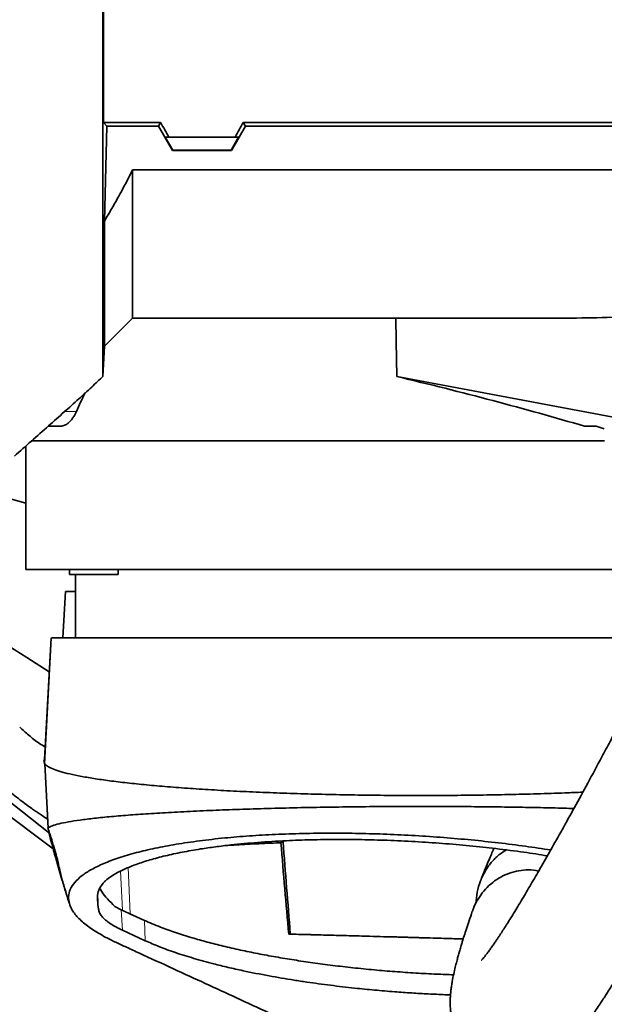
# Model space of a CAD drawing. Header units: millimetres. Extents: x 0 to 14900, y 0 to 10500.
# Tile 43 of 59: x 11061 to 11302, y 5412 to 5817. Entities that reach past the tile are written whole.
import ezdxf

# ---------------------------------------------------------------- set-up
doc = ezdxf.new("R2010")
doc.units = ezdxf.units.MM
doc.header["$LTSCALE"] = 25
doc.styles.add('SLDTEXTSTYLE0', font='TXT', dxfattribs={"width": 0.605})
doc.dimstyles.new('SLDDIMSTYLE1', dxfattribs={"dimtxt": 87.5, "dimasz": 87.5, "dimexe": 0, "dimexo": 0.0625, "dimgap": 21.875, "dimtad": 1, "dimdec": 4, "dimlfac": 25, "dimzin": 12, "dimdsep": 46, "dimtxsty": 'SLDTEXTSTYLE0', "dimsah": 1, "dimcen": 0.09, "dimadec": 1, "dimazin": 3, "dimtfac": 1, "dimtofl": 0, "dimtmove": 0, "dimatfit": 3, "dimfxl": 1, "dimfrac": 2, "dimtolj": 1, "dimtzin": 12, "dimarcsym": 0})

# ---------------------------------------------------------------- blocks, each defined once
blk = doc.blocks.new('_D_7')
at = {"color": 7, "linetype": 'Continuous', "lineweight": 0}
for p, q in [((12304.64, 5821.78), (14452.32, 5821.78)), ((7705.47, 5257.43), (7413.73, 5205.99))]:
    blk.add_line(p, q, dxfattribs=at)
at = {"color": 7, "linetype": 'Continuous', "lineweight": 18}
blk.add_arc((10906.09, 5821.78), 3508.73, 190, 0, dxfattribs=at)
for points in [[(14414.82, 5821.78), (14401.23, 5734.45), (14426.23, 5734.14)], [(7450.66, 5212.5), (7454.65, 5124.2), (7479.21, 5128.85)]]:
    blk.add_solid(points, dxfattribs=at)
at = {"color": 7, "linetype": 'Continuous', "lineweight": 18, "insert": (11078.22, 2427.93), "char_height": 87.5, "attachment_point": 1, "rotation": 5, "style": 'SLDTEXTSTYLE0'}
blk.add_mtext('170°', dxfattribs=at)

msp = doc.modelspace()

# ---------------------------------------------------------------- linework, layer by layer
at = {"color": 7, "linetype": 'Continuous', "lineweight": 35}
for p, q in [((11095.5683088, 5821.7846161), (11095.5683088, 5774.7997615)), ((11096.9974411, 5773.235752), (11095.5683088, 5774.7997615)), ((11119.0990047, 5774.7997615), (11095.5683088, 5774.7997615)), ((11095.9818916, 5734.2107894), (11096.9974411, 5773.235752)), ((11096.9974411, 5773.235752), (11118.1960234, 5773.235752)), ((11118.1960234, 5773.235752), (11119.0990047, 5774.7997615)), ((11123.9589405, 5763.2174172), (11118.1960234, 5773.235752)), ((11148.2215805, 5763.2174172), (11153.9844976, 5773.235752)), ((11153.0815162, 5774.7997615), (11309.0990047, 5774.7997615)), ((11153.9844976, 5773.235752), (11153.0815162, 5774.7997615)), ((11308.1960234, 5773.235752), (11153.9844976, 5773.235752)), ((11122.4401753, 5768.7846161), (11120.9809645, 5768.7846161)), ((11120.9809645, 5768.7846161), (11124.0770644, 5763.4220138)), ((11122.4401753, 5768.7846161), (11149.7403456, 5768.7846161)), ((11151.1995564, 5768.7846161), (11148.1034566, 5763.4220138)), ((11149.7403456, 5768.7846161), (11151.1995564, 5768.7846161)), ((11123.9589405, 5763.2174172), (11124.0770644, 5763.4220138)), ((11148.2215805, 5763.2174172), (11123.9589405, 5763.2174172)), ((11148.1034566, 5763.4220138), (11124.0770644, 5763.4220138)), ((11148.2215805, 5763.2174172), (11148.1034566, 5763.4220138)), ((11107.5902605, 5694.2846161), (11107.5902605, 5755.3451282)), ((11107.5902605, 5755.3451282), (11363.2812482, 5755.3451282)), ((11095.9818916, 5734.2107894), (11095.9818916, 5682.6762472)), ((11095.9818916, 5682.6762472), (11107.5902605, 5694.2846161)), ((11107.5902605, 5694.2846161), (11286.0594492, 5694.2846161)), ((11095.332476, 5670.2846581), (11095.9818916, 5682.6762472)), ((11319.5195518, 5650.8098764), (11216.2428787, 5670.2346932)), ((11072.8136428, 5649.7846161), (11077.8189487, 5649.7846161)), ((11293.5329822, 5649.7846161), (11298.2490105, 5649.7846161)), ((11301.769965, 5643.7846161), (11065.8726092, 5643.7846161)), ((11063.5902605, 5641.6135962), (11063.5902605, 5590.7846161)), ((11054.3200049, 5620.757816), (11063.5902605, 5618.1224057)), ((11082.778055, 5590.7846161), (11063.5902605, 5590.7846161)), ((11081.5972677, 5590.7846161), (11081.5972677, 5588.7846161)), ((11340.4248474, 5590.7846161), (11082.778055, 5590.7846161)), ((11101.5972677, 5588.7846161), (11101.5972677, 5590.7846161)), ((11101.5972677, 5588.7846161), (11081.5972677, 5588.7846161)), ((11084.0902605, 5588.7846161), (11084.0902605, 5562.7846161)), ((11080.0232173, 5581.7846161), (11078.8009424, 5562.7846161)), ((11080.0232173, 5581.7846161), (11084.0902605, 5581.7846161)), ((11074.096258, 5562.7911743), (11071.374191, 5510.9507446)), ((11071.3888846, 5512.6486322), (11074.0227117, 5562.7846926)), ((11071.4129241, 5510.8969545), (11072.8042152, 5484.4093195)), ((11048.7517157, 5501.8119927), (11072.7889894, 5482.7752401)), ((11048.0902085, 5496.0168488), (11074.8808787, 5475.9644813)), ((11168.5794256, 5478.4178003), (11168.6404635, 5479.1290765)), ((11168.5794269, 5478.4178124), (11169.4649431, 5478.8226032)), ((11080.1063546, 5457.996751), (11080.1551316, 5457.8428253)), ((11082.1104093, 5451.9385156), (11082.16899, 5451.7689583)), ((11102.9205117, 5450.8538876), (11100.2213759, 5452.2027748)), ((11112.4299379, 5446.4745224), (11102.9205117, 5450.8538876)), ((11103.3609151, 5442.4556765), (11112.8115317, 5438.1033947)), ((11171.7886043, 5440.8451445), (11172.4696629, 5440.8442634))]:
    msp.add_line(p, q, dxfattribs=at)
at = {"color": 8, "linetype": 'Continuous', "lineweight": 18}
for p, q in [((11079.6641712, 5655.8572267), (11084.4475176, 5655.8572267)), ((11072.8748541, 5484.3460818), (11072.871409, 5484.4116989)), ((11103.3917729, 5450.6368582), (11102.5482917, 5466.7221491)), ((11106.6052791, 5449.1569459), (11105.7403931, 5468.1948907)), ((11093.2360854, 5457.0120562), (11093.5458974, 5451.1041393)), ((11103.3609151, 5442.4556765), (11102.9205117, 5450.8538876)), ((11112.8115317, 5438.1033947), (11112.4299379, 5446.4745224))]:
    msp.add_line(p, q, dxfattribs=at)
at = {"color": 7, "linetype": 'Continuous', "lineweight": 35, "flags": 128}
for points in [[(11216.2428787, 5670.2346932), (11216.0481857, 5684.8298223), (11215.92186, 5694.2846161)], [(11053.6855877, 5561.2744341), (11064.1204382, 5554.6254858), (11073.2872333, 5548.7845373)]]:
    msp.add_lwpolyline(points, dxfattribs=at)
at = {"color": 7, "linetype": 'Continuous', "lineweight": 18}
for radius in [3200, 1067]:
    msp.add_arc((10906.0902605, 5821.7846161), radius, 190, 170, dxfattribs=at)
at = {"color": 7, "linetype": 'Continuous', "lineweight": 35}
for centre, major_axis, ratio, start_param, end_param in [((11083.5431724, 5821.7846161), (-85.07475, 146.9493494), 0.0453552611, 4.317285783, 4.3608035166), ((11188.6373486, 5821.7846161), (85.07475, 146.9493494), 0.0453552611, 1.9223817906, 1.9658995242), ((11270.5383815, 5821.7846161), (267.7211703, -9.5443731), 0.4749055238, 4.7873168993, 4.913114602), ((11224.0052261, 5649.4035972), (164.4426199, -40.2773332), 0.1088970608, 1.1610859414, 1.6446671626), ((11226.0902605, 5567.2895854), (0, 190.9197555), 0.8374614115, 1.0424020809, 1.0884040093), ((11228.3154619, 5648.1240237), (175.497327, -42.9849897), 0.1088970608, 1.1664848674, 1.1877493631), ((11229.5082059, 6253.171596), (131.1816432, 1276.6558263), 0.0190063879, 4.0626359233, 4.0629868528), ((11229.5082059, 4297.1964141), (-130.7667038, 1909.878231), 0.0138278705, 5.3534521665, 5.3785184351), ((11229.5082059, 5438.5262443), (133.4068762, -3.8455683), 0.0055832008, 1.4648769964, 2.0127416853)]:
    msp.add_ellipse(centre, major_axis=major_axis, ratio=ratio, start_param=start_param, end_param=end_param, dxfattribs=at)
for points, knots in [([(11095.332476, 5670.2846581), (11095.3324559, 5670.3843716), (11095.3324157, 5670.5844922), (11095.3325259, 5672.2242092), (11095.3324434, 5674.8720009), (11095.3324656, 5678.5988845), (11095.3325238, 5683.3070332), (11095.3324106, 5688.965374), (11095.3325096, 5695.6436664), (11095.3324841, 5703.2196856), (11095.3324252, 5711.5832612), (11095.3325331, 5720.7002093), (11095.3324366, 5730.6482618), (11095.3324708, 5741.2324665), (11095.332519, 5752.3063563), (11095.3324075, 5763.8309376), (11095.3325135, 5775.9094949), (11095.3324948, 5786.9362487), (11095.3324313, 5796.6481453), (11095.3324744, 5804.9437954), (11095.3325064, 5813.3338066), (11095.3324837, 5818.9647705), (11095.3324724, 5821.7846155)], [0, 0, 0, 0, 0.0527197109, 0.1058061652, 0.1600460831, 0.2146846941, 0.2673976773, 0.3204752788, 0.3747060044, 0.4293350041, 0.4821035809, 0.53523987, 0.5895329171, 0.6442259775, 0.6969391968, 0.7500170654, 0.8042481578, 0.8588774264, 0.8938872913, 0.9290039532, 0.9644469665, 1, 1, 1, 1]), ([(11107.5902605, 5755.3451282), (11106.6916788, 5753.5499479), (11104.894003, 5749.9585632), (11102.0315124, 5744.6532834), (11099.0710975, 5739.3967574), (11097.0117583, 5735.9396659), (11095.9818916, 5734.2107894)], [0, 0, 0, 0, 0.2496886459, 0.499519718, 0.7497119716, 1, 1, 1, 1]), ([(11403.3834319, 5730.4671113), (11402.9706493, 5729.3730599), (11401.1362427, 5724.5110931), (11397.6788267, 5715.9305626), (11393.0679973, 5704.7295436), (11388.3428426, 5693.6232218), (11383.1990565, 5681.8116593), (11377.7095371, 5669.4987096), (11371.9638542, 5656.8817995), (11366.4666478, 5645.0225263), (11361.2838762, 5634.0064991), (11356.4668007, 5623.8956745), (11352.0542478, 5614.733446), (11348.0624734, 5606.5215197), (11343.7872027, 5597.7963279), (11339.1891575, 5588.4968814), (11334.2452983, 5578.5980244), (11329.6445464, 5569.4699876), (11326.0539613, 5562.4052734), (11323.3921368, 5557.1980024), (11321.5752233, 5553.6559972), (11319.8679056, 5550.3385877), (11318.2975812, 5547.2967792), (11316.884909, 5544.5680409), (11315.5183685, 5541.9349657), (11313.9646444, 5538.9488222), (11312.0410595, 5535.2638257), (11309.6986888, 5530.7950584), (11306.9898014, 5525.6523864), (11303.9276417, 5519.8723128), (11299.8211132, 5512.1721094), (11294.9100965, 5503.0541306), (11289.4583479, 5493.0646997), (11284.3802093, 5483.8877343), (11279.6890828, 5475.534479), (11275.3870843, 5467.9949204), (11271.4770703, 5461.260197), (11267.7940082, 5455.0371793), (11264.4003175, 5449.4351158), (11261.3164585, 5444.4925243), (11259.225236, 5441.2558541), (11257.8626831, 5439.2007638), (11257.0083214, 5437.9310343), (11256.0888391, 5436.588558), (11255.1096769, 5435.1910953), (11254.1908021, 5433.916633), (11253.4308525, 5432.8943492), (11252.8672107, 5432.1573173), (11252.4396044, 5431.6117957), (11252.0695114, 5431.14984), (11251.7124867, 5430.7168781), (11251.4047746, 5430.3516167), (11251.1325081, 5430.053266), (11251.1716217, 5430.0847165), (11251.1845594, 5430.0951195)], [0, 0, 0, 0, 0.0082048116, 0.0364621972, 0.0651221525, 0.0938184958, 0.1222230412, 0.1571678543, 0.1907566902, 0.2226342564, 0.2525160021, 0.2801785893, 0.3054510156, 0.3282055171, 0.3485618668, 0.3786640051, 0.4069045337, 0.4332075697, 0.4575214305, 0.4685530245, 0.4789886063, 0.4888217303, 0.4980146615, 0.506135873, 0.5132882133, 0.5217295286, 0.5331696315, 0.546845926, 0.5627281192, 0.5807750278, 0.6009322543, 0.6357234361, 0.6689931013, 0.7005973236, 0.7305398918, 0.7588404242, 0.7855325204, 0.8105445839, 0.837530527, 0.8622950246, 0.8856903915, 0.8934960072, 0.9017071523, 0.9115273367, 0.9230026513, 0.9352438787, 0.9454619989, 0.9537492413, 0.9603271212, 0.9670796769, 0.9755278, 0.9847956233, 0.9949708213, 1, 1, 1, 1]), ([(11247.3551288, 5450.2121704), (11247.2377068, 5449.8805575), (11246.6700301, 5448.277375), (11245.7622491, 5445.5667472), (11244.6860096, 5442.2807711), (11243.8696553, 5439.6952174), (11243.263122, 5437.7238363), (11242.8270864, 5436.27656), (11242.4798512, 5435.1024264), (11242.1973754, 5434.1319696), (11241.8586049, 5432.9511142), (11241.4340095, 5431.4356812), (11240.8903288, 5429.4185289), (11240.2976913, 5427.0980223), (11239.6467478, 5424.3009687), (11239.148694, 5421.8166295), (11238.7858164, 5419.6241425), (11238.5424169, 5417.8096269), (11238.3633829, 5415.976781), (11238.2632034, 5414.1782977), (11238.2433127, 5412.5354624), (11238.288722, 5411.0676185), (11238.3854957, 5409.6840737), (11238.5784674, 5407.9940714), (11238.9448713, 5405.9177373), (11239.5310179, 5403.6527267), (11240.280625, 5401.5198661), (11241.0858334, 5399.6877653), (11242.0183645, 5397.9106814), (11243.2159856, 5395.9933842), (11244.811828, 5393.8967411), (11247.0023647, 5391.5841147), (11249.7402183, 5389.347478), (11253.2256764, 5387.2840776), (11256.9071651, 5385.8266626), (11260.5308729, 5384.9824604), (11263.8611585, 5384.6779919), (11266.8031635, 5384.7531956), (11269.7151028, 5385.1338315), (11272.9076922, 5385.9250568), (11276.0329471, 5387.123938), (11279.0315177, 5388.6885929), (11281.5889136, 5390.3901869), (11283.5044412, 5391.9173397), (11284.9512924, 5393.1960954), (11286.469117, 5394.6579547), (11288.0178888, 5396.2844099), (11289.5764541, 5398.0474065), (11291.0749668, 5399.8547832), (11292.3357645, 5401.4534927), (11293.2991452, 5402.7163393), (11294.0366384, 5403.7037401), (11294.7560648, 5404.6833076), (11295.5939771, 5405.8441221), (11296.7968577, 5407.5438714), (11298.2611572, 5409.6685365), (11299.8350488, 5412.0163973), (11301.190252, 5414.0797053), (11302.3961372, 5415.9441338), (11303.5732559, 5417.7885377), (11305.2242379, 5420.4078147), (11307.5125197, 5424.1041013), (11310.6248835, 5429.2438396), (11314.2129748, 5435.2941064), (11318.2415602, 5442.2195785), (11322.6543339, 5449.9392213), (11327.4174401, 5458.4046884), (11331.9018338, 5466.491786), (11336.0176701, 5473.9987199), (11339.6879563, 5480.7515175), (11343.4223012, 5487.6807293), (11347.048005, 5494.4628871), (11350.383735, 5500.7479508), (11353.2781399, 5506.2356061), (11355.7304698, 5510.9092301), (11357.7449644, 5514.7646156), (11359.3980753, 5517.9392685), (11360.8769023, 5520.7870363), (11362.574454, 5524.0645199), (11364.6259737, 5528.0392555), (11366.963131, 5532.5867808), (11369.3132938, 5537.1793795), (11371.6733007, 5541.8109704), (11374.0330068, 5546.46208), (11376.5609324, 5551.4665676), (11379.3917626, 5557.0976265), (11382.7004548, 5563.7171333), (11386.4817009, 5571.3332655), (11390.6389941, 5579.7727335), (11395.1420889, 5588.9949533), (11399.9552935, 5598.9496071), (11405.1225784, 5609.7577345), (11410.6074989, 5621.3806932), (11416.3632301, 5633.7620434), (11422.0323733, 5646.172134), (11427.5421881, 5658.4657244), (11432.8220058, 5670.4960117), (11438.0910172, 5682.7950561), (11443.2608975, 5695.2752647), (11447.3527049, 5705.4194127), (11449.6234044, 5711.4318996), (11450.2934522, 5713.2060901)], [0, 0, 0, 0, 0.0042899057, 0.02073954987, 0.03516802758, 0.04753760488, 0.05547634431, 0.06223206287, 0.06780254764, 0.0722253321, 0.07642395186, 0.0851653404, 0.0945589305, 0.10673712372, 0.12028241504, 0.13518964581, 0.14380354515, 0.15220199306, 0.16039519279, 0.16830456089, 0.17522776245, 0.18101528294, 0.18569051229, 0.19043915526, 0.19602818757, 0.20235968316, 0.20805659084, 0.21268684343, 0.21645872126, 0.2207925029, 0.22590928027, 0.231616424, 0.23906246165, 0.24655309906, 0.2539482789, 0.2609972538, 0.26750543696, 0.27341154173, 0.27988397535, 0.28735139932, 0.29580677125, 0.30278397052, 0.30999992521, 0.31712712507, 0.32448707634, 0.33258437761, 0.34142894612, 0.35103117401, 0.3602347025, 0.36791225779, 0.37287887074, 0.3769096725, 0.38087069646, 0.38579434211, 0.39169021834, 0.40170345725, 0.410311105, 0.41707470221, 0.42307258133, 0.42901070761, 0.43498300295, 0.44776682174, 0.46221774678, 0.47841464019, 0.49595558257, 0.51441781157, 0.53382645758, 0.55419637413, 0.56802621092, 0.58226588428, 0.59691124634, 0.61106003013, 0.623684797, 0.63474423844, 0.64371047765, 0.6512391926, 0.65731687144, 0.66219877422, 0.66776732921, 0.67627429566, 0.68507113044, 0.69377711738, 0.70238850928, 0.71126077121, 0.71993724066, 0.73037330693, 0.74255884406, 0.75647514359, 0.7720916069, 0.78840556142, 0.80614701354, 0.82524049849, 0.84558697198, 0.86705974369, 0.88949979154, 0.90935667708, 0.92963732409, 0.95018706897, 0.97083599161, 0.99139415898, 1, 1, 1, 1]), ([(11058.9378578, 5637.4741658), (11061.2702466, 5639.5525657), (11065.939242, 5643.7131239), (11072.795308, 5649.7666511), (11079.2950101, 5655.5163991), (11085.2319169, 5660.8313491), (11090.5995326, 5665.7249443), (11093.9163479, 5668.9226327), (11095.4906136, 5670.4403571)], [0, 0, 0, 0, 0.19038762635, 0.38111953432, 0.55738461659, 0.71923568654, 0.86674035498, 1, 1, 1, 1]), ([(11084.4475176, 5655.8572267), (11084.0889083, 5655.1204397), (11083.5459585, 5654.0049131), (11082.7073924, 5652.8043599), (11082.0497567, 5652.0061094), (11081.3728207, 5651.3330422), (11080.6845025, 5650.7799837), (11079.9788589, 5650.3408245), (11079.2518421, 5650.0200364), (11078.5280449, 5649.819051), (11078.0492025, 5649.7993298), (11077.8189487, 5649.7898467)], [0, 0, 0, 0, 0.1963966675, 0.29735286, 0.3990379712, 0.4972344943, 0.596037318, 0.6957497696, 0.7966933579, 0.9022389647, 1, 1, 1, 1]), ([(11074.2398246, 5562.7846161), (11074.4327392, 5562.7846161), (11074.9293242, 5562.7846161), (11077.2147567, 5562.7846161), (11080.7967414, 5562.7846161), (11085.443604, 5562.7846161), (11090.9232855, 5562.7846161), (11097.4466197, 5562.7846161), (11104.4132679, 5562.7846161), (11111.5471106, 5562.7846161), (11118.5934627, 5562.7846161), (11126.1863497, 5562.7846161), (11134.2796935, 5562.7846161), (11143.4508852, 5562.7846161), (11153.7403196, 5562.7846161), (11165.2402742, 5562.7846161), (11177.2994691, 5562.7846161), (11189.6734796, 5562.7846161), (11202.2302391, 5562.7846161), (11214.85934, 5562.7846161), (11227.7076117, 5562.7846161), (11240.5013822, 5562.7846161), (11253.1301255, 5562.7846161), (11265.4937618, 5562.7846161), (11277.7129724, 5562.7846161), (11289.5397059, 5562.7846161), (11300.8899466, 5562.7846161), (11311.6351808, 5562.7846161), (11320.1404541, 5562.7846161), (11324.7716488, 5562.7846161), (11326.2411526, 5562.7846161)], [0, 0, 0, 0, 0.0268822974, 0.069198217, 0.111881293, 0.1498735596, 0.187865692, 0.2264087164, 0.26551794, 0.2957650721, 0.3262534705, 0.356741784, 0.3875710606, 0.4184004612, 0.455890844, 0.4933804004, 0.5314150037, 0.5700153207, 0.6070979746, 0.6444384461, 0.682182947, 0.7204847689, 0.7574437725, 0.7946581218, 0.8322684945, 0.8704251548, 0.9074740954, 0.9447794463, 0.9824782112, 1, 1, 1, 1]), ([(11061.1181814, 5526.0022748), (11062.3225197, 5524.8782561), (11064.7324118, 5522.6290844), (11068.3196841, 5519.8751356), (11070.8503079, 5518.2661101), (11071.6570442, 5517.7531696)], [0, 0, 0, 0, 0.4049474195, 0.8103034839, 1, 1, 1, 1]), ([(11031.7560135, 5523.7846869), (11033.2518626, 5522.1134563), (11036.4876325, 5518.4983074), (11041.4310488, 5513.4326014), (11046.343156, 5508.6765557), (11050.7822648, 5504.6416839), (11054.7371427, 5501.2446642), (11058.2020885, 5498.4207619), (11061.170974, 5496.1122764), (11063.7344878, 5494.1989101), (11065.8251928, 5492.693932), (11067.4498641, 5491.5582814), (11068.8727679, 5490.5845516), (11070.5343246, 5489.468882), (11071.8464702, 5488.6256914), (11072.6084658, 5488.1360297)], [0, 0, 0, 0, 0.1186412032, 0.2566406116, 0.3800475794, 0.4895353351, 0.58563782, 0.6687709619, 0.7392523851, 0.7973170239, 0.8499397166, 0.8858163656, 0.9104807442, 0.9480139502, 1, 1, 1, 1]), ([(11071.3915772, 5512.6486172), (11071.2200597, 5512.3605906), (11070.9457248, 5511.8999048), (11071.216903, 5511.4394199), (11071.3185371, 5511.266836)], [0, 0, 0, 0, 0.6252125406, 1, 1, 1, 1]), ([(11071.4818437, 5510.896422), (11071.5076966, 5510.8282822), (11071.671765, 5510.3958513), (11072.9040733, 5509.604339), (11075.2129581, 5508.5305696), (11078.5321258, 5507.4770909), (11082.7383003, 5506.4500115), (11087.8451445, 5505.4562413), (11093.8024196, 5504.5015324), (11100.5706108, 5503.5914675), (11108.1079554, 5502.7315856), (11116.3732322, 5501.9274735), (11125.3231995, 5501.1848654), (11134.8940066, 5500.5076502), (11145.0234654, 5499.8995468), (11155.649904, 5499.3642586), (11166.7113012, 5498.9055244), (11178.1432934, 5498.5271575), (11189.8703135, 5498.2305541), (11201.81906, 5498.0170132), (11213.9168051, 5497.8878301), (11226.0902093, 5497.844346), (11238.2639207, 5497.8877965), (11250.3607438, 5498.0171475), (11262.3128714, 5498.2300505), (11274.0272868, 5498.529038), (11284.2428508, 5498.8578378), (11290.3559351, 5499.1203873), (11292.8085234, 5499.225723)], [0, 0, 0, 0, 0.0075431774, 0.047870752, 0.0881953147, 0.1285132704, 0.1688233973, 0.2091244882, 0.2494156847, 0.2896965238, 0.3299644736, 0.3702194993, 0.4104617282, 0.4506917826, 0.490910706, 0.5311174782, 0.5713135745, 0.6115006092, 0.6516805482, 0.6918556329, 0.7320259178, 0.7721938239, 0.81236173, 0.8525320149, 0.8927070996, 0.9328870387, 0.9730740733, 1, 1, 1, 1]), ([(11072.9408907, 5484.4172592), (11073.0392897, 5484.5524027), (11073.3357091, 5484.9595125), (11075.0543376, 5485.6338885), (11078.0095472, 5486.4287527), (11082.1035377, 5487.2018464), (11087.2152062, 5487.9665032), (11093.4191574, 5488.676262), (11100.5833361, 5489.3550326), (11108.6300871, 5490.0005667), (11117.4802956, 5490.594322), (11127.2413327, 5491.1414113), (11137.6703802, 5491.6495508), (11148.6588763, 5492.0738049), (11160.0940125, 5492.4476592), (11172.1490413, 5492.7641994), (11184.5339161, 5493.0106004), (11197.1277846, 5493.1946171), (11209.8034121, 5493.31239), (11222.6930665, 5493.3601832), (11234.6917535, 5493.3404046), (11245.7126715, 5493.2931408), (11255.7111057, 5493.1906387), (11265.6553496, 5493.0359639), (11275.4681531, 5492.8628572), (11283.3248944, 5492.6763924), (11287.7905967, 5492.5503316), (11289.140857, 5492.5122156)], [0, 0, 0, 0, 0.0224153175, 0.0675244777, 0.1129637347, 0.1569461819, 0.2012430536, 0.2460244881, 0.2914700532, 0.3350843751, 0.3790142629, 0.4234334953, 0.4685198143, 0.5114660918, 0.5547198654, 0.5984565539, 0.6428520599, 0.6853263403, 0.7281016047, 0.7712081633, 0.8146361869, 0.8482398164, 0.8821096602, 0.9161320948, 0.9505019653, 0.9850336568, 1, 1, 1, 1]), ([(11072.7077425, 5484.54446), (11072.9483075, 5483.8034322), (11073.4135358, 5482.3703592), (11074.1257053, 5480.1530792), (11074.7945881, 5478.0153098), (11075.4092778, 5475.9720597), (11075.9581033, 5474.0482476), (11076.4313796, 5472.2714617), (11076.8336463, 5470.6407218), (11077.3223577, 5468.4109536), (11078.0511476, 5465.3123938), (11079.2341117, 5460.9124026), (11080.1577516, 5457.8611677), (11080.6294655, 5456.3028659)], [0, 0, 0, 0, 0.0689871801, 0.1334142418, 0.1938788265, 0.2511819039, 0.3062365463, 0.360457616, 0.4155968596, 0.4734418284, 0.6388541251, 0.8155585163, 1, 1, 1, 1]), ([(11081.5475979, 5453.3691905), (11081.0444507, 5454.9751512), (11080.1132289, 5457.9474533), (11078.8220169, 5462.2228892), (11077.6513743, 5466.172071), (11076.6255713, 5469.7257861), (11075.7034012, 5472.9929521), (11074.8472787, 5476.0766539), (11073.9154337, 5479.4957179), (11073.2792657, 5481.9098152), (11072.9339703, 5483.2201242)], [0, 0, 0, 0, 0.1625002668, 0.3007544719, 0.4312229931, 0.5602027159, 0.6578711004, 0.7589842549, 0.8691829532, 1, 1, 1, 1]), ([(11081.5475979, 5453.3691905), (11081.3616546, 5454.354605), (11080.9885249, 5456.3320218), (11081.7749423, 5459.2474189), (11083.5926868, 5462.1146087), (11086.5487453, 5464.8653024), (11090.5483313, 5467.4713603), (11095.6044619, 5469.9253607), (11101.7578916, 5472.243652), (11108.8637015, 5474.3393724), (11116.7605125, 5476.1975065), (11125.4005074, 5477.8207108), (11134.9585528, 5479.2373737), (11145.0753418, 5480.3840129), (11155.5846876, 5481.2599512), (11166.317515, 5481.8816688), (11177.6147662, 5482.2658906), (11189.0993017, 5482.3982862), (11200.6672688, 5482.2861169), (11212.1949535, 5481.9502445), (11223.86254, 5481.3818316), (11235.4914387, 5480.5919038), (11246.9393766, 5479.5959168), (11258.1787161, 5478.3965984), (11269.1394971, 5477.0251003), (11276.1659492, 5475.9595539), (11279.6211479, 5475.4355805)], [0, 0, 0, 0, 0.043569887, 0.0874310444, 0.1322230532, 0.1773443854, 0.2209156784, 0.2648025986, 0.3097013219, 0.3549619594, 0.3971310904, 0.4396188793, 0.4831333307, 0.5270143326, 0.5670502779, 0.607616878, 0.648182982, 0.6896291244, 0.7284179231, 0.7672065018, 0.8066326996, 0.8460602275, 0.884564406, 0.9230690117, 0.9621698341, 1, 1, 1, 1]), ([(11278.2586526, 5473.0481209), (11275.06712, 5473.5502479), (11268.1681372, 5474.6356718), (11257.405496, 5476.0023219), (11246.1970246, 5477.2066148), (11235.0879063, 5478.1694923), (11223.7600754, 5478.9258305), (11212.5957661, 5479.4439952), (11201.7289008, 5479.7311389), (11191.244681, 5479.8027659), (11180.8955881, 5479.6602575), (11170.0600204, 5479.2751547), (11158.9600124, 5478.5900224), (11149.3074076, 5477.6942631), (11141.5717033, 5476.7577342), (11134.8291356, 5475.7829631), (11127.8785673, 5474.5643356), (11120.9104379, 5473.0581773), (11114.5730655, 5471.377273), (11109.4323349, 5469.6951435), (11105.3200414, 5468.0692766), (11102.0747632, 5466.5418057), (11099.2322174, 5464.9492127), (11097.7132389, 5463.8357951), (11096.9537452, 5463.2790831)], [0, 0, 0, 0, 0.04549925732, 0.09835356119, 0.14650112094, 0.195010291, 0.24408874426, 0.29395346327, 0.34028528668, 0.38661690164, 0.43349520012, 0.48115494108, 0.53867969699, 0.5962066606, 0.63141000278, 0.66661381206, 0.71356867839, 0.76083101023, 0.80855556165, 0.8569046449, 0.89252893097, 0.92815350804, 0.96407654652, 1, 1, 1, 1]), ([(11168.5794267, 5478.4178122), (11168.3636824, 5478.4091507), (11164.8858631, 5478.2695261), (11158.3078523, 5477.9709254), (11150.9739801, 5477.5895097), (11147.0162982, 5477.3324397), (11145.9408823, 5477.2625864)], [0, 0, 0, 0, 0.02717632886, 0.43808513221, 0.847311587, 1, 1, 1, 1]), ([(11171.7886043, 5440.8451445), (11171.2585661, 5447.0597101), (11170.1903238, 5459.5845845), (11169.1191219, 5472.1081586), (11168.5794267, 5478.4178122)], [0, 0, 0, 0, 0.4961778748, 1, 1, 1, 1]), ([(11248.838245, 5453.4666281), (11248.9589628, 5455.0003598), (11249.2074309, 5458.1571727), (11250.5672248, 5462.6955203), (11252.6428294, 5467.000433), (11255.3764705, 5470.706478), (11258.3098364, 5473.6110018), (11260.44864, 5474.9085262), (11261.3474659, 5475.453807)], [0, 0, 0, 0, 0.17367886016, 0.35747559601, 0.53282553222, 0.71382572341, 0.87973611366, 1, 1, 1, 1]), ([(11256.2253256, 5476.0958158), (11256.1261296, 5475.8702311), (11255.6855945, 5474.868397), (11254.8740248, 5472.9744949), (11253.7428207, 5470.2892571), (11252.4942674, 5467.2355505), (11251.4957768, 5464.7469894), (11250.9297676, 5463.2704993), (11250.8035401, 5462.9412224)], [0, 0, 0, 0, 0.0514411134, 0.2284528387, 0.4326489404, 0.6646964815, 0.9252228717, 1, 1, 1, 1]), ([(11274.6582228, 5466.7595239), (11274.2863527, 5466.8510881), (11272.564297, 5467.2751038), (11269.4601528, 5467.3023237), (11265.4659716, 5466.8277014), (11261.6906376, 5465.6575181), (11258.1281825, 5463.8703878), (11254.8922947, 5461.5123971), (11252.0025428, 5458.6062336), (11249.6040281, 5455.1875323), (11248.051309, 5452.3316705), (11247.5299272, 5450.5756287), (11247.4163065, 5450.1929482)], [0, 0, 0, 0, 0.0330624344, 0.1531054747, 0.2650863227, 0.38031866, 0.4924523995, 0.6076247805, 0.7238820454, 0.8431789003, 0.9658251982, 1, 1, 1, 1]), ([(11096.9537452, 5463.2790831), (11096.6117083, 5462.9561196), (11095.5680287, 5461.9706402), (11094.1367059, 5460.0862642), (11093.0501611, 5457.5887071), (11093.118406, 5454.5082591), (11093.390771, 5452.3394129), (11093.5458974, 5451.1041393)], [0, 0, 0, 0, 0.0846318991, 0.2582427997, 0.4800867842, 0.7038817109, 1, 1, 1, 1]), ([(11094.1190471, 5459.6544266), (11094.4008465, 5459.1488881), (11095.1261052, 5457.8477988), (11097.1466894, 5455.3571231), (11099.1897537, 5453.2611252), (11100.2213759, 5452.2027748)], [0, 0, 0, 0, 0.2393066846, 0.6158965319, 1, 1, 1, 1]), ([(11176.6170785, 5402.5004872), (11167.9240206, 5406.5039028), (11150.5378871, 5414.5107421), (11128.4501666, 5424.6759555), (11113.2785272, 5431.6461921), (11105.3835494, 5435.2911709), (11100.6295625, 5437.446473), (11096.7532457, 5439.3651249), (11093.5254775, 5441.1794325), (11090.8256022, 5442.8845541), (11088.4417529, 5444.6039861), (11086.3708998, 5446.3422208), (11084.6285941, 5448.0899975), (11083.2322584, 5449.8483837), (11082.1632761, 5451.6111498), (11081.753387, 5452.7815694), (11081.5475979, 5453.3691905)], [0, 0, 0, 0, 0.2380883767, 0.4761772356, 0.6045928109, 0.6527485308, 0.6928783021, 0.7330370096, 0.7658115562, 0.7985865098, 0.8316876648, 0.8647890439, 0.8983674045, 0.931945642, 0.9658326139, 1, 1, 1, 1]), ([(11093.5458974, 5451.1041393), (11093.6492771, 5450.6163029), (11093.8560379, 5449.6406229), (11094.8490359, 5448.1387198), (11096.3512591, 5446.6174735), (11098.336131, 5445.1513237), (11100.6553646, 5443.7593831), (11102.4574041, 5442.8910457), (11103.3609151, 5442.4556765)], [0, 0, 0, 0, 0.1707164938, 0.3414354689, 0.5170971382, 0.6927596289, 0.8459550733, 1, 1, 1, 1]), ([(11239.6226943, 5424.0917247), (11237.3130772, 5424.1722231), (11232.1456859, 5424.3523252), (11224.0775685, 5424.7926632), (11215.5090784, 5425.3767131), (11206.8780535, 5426.1016505), (11198.3267075, 5426.9537729), (11189.8659018, 5427.9353631), (11181.765334, 5429.0084668), (11173.9568031, 5430.1754632), (11166.4016576, 5431.4359844), (11159.0315423, 5432.8030584), (11151.7901527, 5434.2934895), (11144.8277195, 5435.8827234), (11138.1852554, 5437.5659239), (11131.6005635, 5439.4152165), (11125.1479862, 5441.4549859), (11118.4728094, 5443.8351118), (11114.5671259, 5445.5410396), (11112.4299379, 5446.4745224)], [0, 0, 0, 0, 0.0456407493, 0.1021137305, 0.1585865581, 0.2144224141, 0.273121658, 0.3298382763, 0.3865552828, 0.4412746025, 0.4959945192, 0.5520283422, 0.6083002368, 0.6668388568, 0.7241653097, 0.781738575, 0.8494895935, 0.917640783, 1, 1, 1, 1]), ([(11243.6047872, 5438.8281783), (11242.2978329, 5438.8670092), (11237.255186, 5439.0168311), (11228.2472818, 5439.2789285), (11216.6791017, 5439.6113919), (11206.0742103, 5439.9107622), (11196.5988848, 5440.1743179), (11188.2038438, 5440.4046736), (11179.8970636, 5440.6296623), (11174.4914216, 5440.7733171), (11171.7886043, 5440.8451445)], [0, 0, 0, 0, 0.0541235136, 0.2088257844, 0.3680183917, 0.5272117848, 0.6444562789, 0.7617009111, 0.8808506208, 1, 1, 1, 1]), ([(11112.8115317, 5438.1033947), (11113.7339184, 5437.6891496), (11116.5110723, 5436.4419259), (11121.7501675, 5434.3979758), (11128.8067445, 5432.0054848), (11135.3536974, 5430.0805899), (11141.4308072, 5428.467604), (11146.8224915, 5427.1459778), (11154.326325, 5425.4656599), (11163.3186207, 5423.6827838), (11172.2263938, 5422.1626298), (11180.6583108, 5420.877193), (11188.9355287, 5419.7496473), (11198.2548272, 5418.6640163), (11207.0979066, 5417.7874168), (11214.9580536, 5417.1276748), (11222.3525993, 5416.6077152), (11229.248719, 5416.2142484), (11234.572863, 5415.9582376), (11237.6017499, 5415.8619237), (11238.3679661, 5415.8375592)], [0, 0, 0, 0, 0.0368411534, 0.110922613, 0.1858875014, 0.2617572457, 0.2999242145, 0.3507672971, 0.4016102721, 0.4859116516, 0.5619054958, 0.6001484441, 0.668336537, 0.7365239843, 0.7919646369, 0.8474050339, 0.8940639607, 0.9393622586, 0.9846604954, 1, 1, 1, 1])]:
    msp.add_open_spline(points, degree=3, knots=knots, dxfattribs=at)

# ---------------------------------------------------------------- dimensions: what is measured, and where the dimension line sits
at = {"color": 7, "linetype": 'Continuous', "lineweight": 18}
dim = msp.add_angular_dim_2l(base=(11211.8965342, 2326.4029129), line1=((9855.300388, 5636.5020105), (7754.7054508, 5266.1104475)), line2=((12254.6391346, 5821.7846161), (9557.5413863, 5821.7846161)), dimstyle='SLDDIMSTYLE1', dxfattribs=at)
dim.commit()
dim.dimension.update_dxf_attribs({"geometry": '_D_7', "text_midpoint": (11211.8965342, 2326.4029129), "dimtype": 162})

doc.saveas('drawing.dxf')
